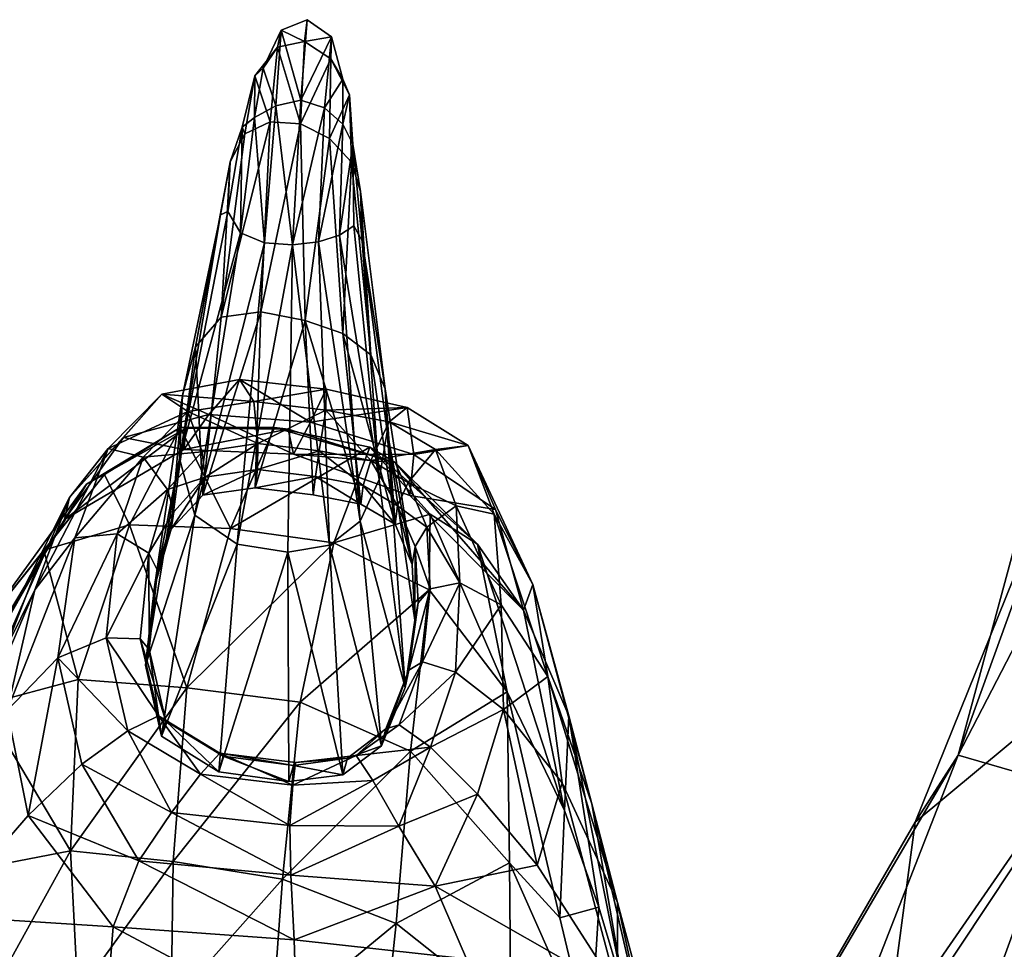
# Model space of a CAD drawing. Extents: x -76 to 76, y -20 to 79.
# Tile 159 of 175: x -5.02 to -2.55, y 14.54 to 16.87. Entities that reach past the tile are written whole.
import ezdxf

# ---------------------------------------------------------------- set-up
doc = ezdxf.new("R2010")
doc.units = 0

msp = doc.modelspace()

# ---------------------------------------------------------------- linework, layer by layer
for points in [[(-4.3125, 16.6702, 9.1758), (-4.2972, 16.8726, 9.2637), (-4.3621, 16.8466, 9.2301)], [(-4.3621, 16.8466, 9.2301), (-4.2972, 16.8726, 9.2637), (-4.3032, 16.818, 9.108)], [(-4.2358, 16.8298, 9.2412), (-4.2972, 16.8726, 9.2637), (-4.3125, 16.6702, 9.1758)], [(-4.3032, 16.818, 9.108), (-4.2972, 16.8726, 9.2637), (-4.2358, 16.8298, 9.2412)], [(-4.3751, 16.656, 9.1521), (-4.3621, 16.8466, 9.2301), (-4.4075, 16.7509, 9.1352)], [(-4.3621, 16.8466, 9.2301), (-4.3711, 16.8033, 9.0856), (-4.4075, 16.7509, 9.1352)], [(-4.3751, 16.656, 9.1521), (-4.3125, 16.6702, 9.1758), (-4.3621, 16.8466, 9.2301)], [(-4.3711, 16.8033, 9.0856), (-4.3621, 16.8466, 9.2301), (-4.3032, 16.818, 9.108)], [(-4.3711, 16.8033, 9.0856), (-4.3032, 16.818, 9.108), (-4.3136, 16.6108, 8.7884)], [(-4.3032, 16.818, 9.108), (-4.2372, 16.7741, 9.0992), (-4.3136, 16.6108, 8.7884)], [(-4.2536, 16.6508, 9.1576), (-4.2358, 16.8298, 9.2412), (-4.3125, 16.6702, 9.1758)], [(-4.2372, 16.7741, 9.0992), (-4.3032, 16.818, 9.108), (-4.2358, 16.8298, 9.2412)], [(-4.2358, 16.8298, 9.2412), (-4.2536, 16.6508, 9.1576), (-4.207, 16.7233, 9.1503)], [(-4.2372, 16.7741, 9.0992), (-4.2358, 16.8298, 9.2412), (-4.207, 16.7233, 9.1503)], [(-4.3711, 16.8033, 9.0856), (-4.3893, 16.6161, 8.7863), (-4.4278, 16.7312, 9.0419)], [(-4.3711, 16.8033, 9.0856), (-4.4278, 16.7312, 9.0419), (-4.4075, 16.7509, 9.1352)], [(-4.3893, 16.6161, 8.7863), (-4.3711, 16.8033, 9.0856), (-4.3136, 16.6108, 8.7884)], [(-4.2372, 16.7741, 9.0992), (-4.2405, 16.5742, 8.7977), (-4.3136, 16.6108, 8.7884)], [(-4.2372, 16.7741, 9.0992), (-4.1909, 16.6839, 9.0626), (-4.2405, 16.5742, 8.7977)], [(-4.1909, 16.6839, 9.0626), (-4.2372, 16.7741, 9.0992), (-4.207, 16.7233, 9.1503)], [(-4.4286, 16.6271, 9.0885), (-4.3751, 16.656, 9.1521), (-4.4075, 16.7509, 9.1352)], [(-4.4286, 16.6271, 9.0885), (-4.4075, 16.7509, 9.1352), (-4.4278, 16.7312, 9.0419)], [(-4.4602, 16.6027, 8.987), (-4.4278, 16.7312, 9.0419), (-4.4529, 16.5858, 8.7895)], [(-4.4602, 16.6027, 8.987), (-4.4286, 16.6271, 9.0885), (-4.4278, 16.7312, 9.0419)], [(-4.3893, 16.6161, 8.7863), (-4.4529, 16.5858, 8.7895), (-4.4278, 16.7312, 9.0419)], [(-4.2536, 16.6508, 9.1576), (-4.2073, 16.6099, 9.0992), (-4.207, 16.7233, 9.1503)], [(-4.1909, 16.6839, 9.0626), (-4.207, 16.7233, 9.1503), (-4.2073, 16.6099, 9.0992)], [(-4.3125, 16.6702, 9.1758), (-4.3751, 16.656, 9.1521), (-4.3332, 16.3073, 8.9284)], [(-4.2536, 16.6508, 9.1576), (-4.3125, 16.6702, 9.1758), (-4.3332, 16.3073, 8.9284)], [(-4.1909, 16.6839, 9.0626), (-4.1853, 16.5147, 8.8071), (-4.2405, 16.5742, 8.7977)], [(-4.1823, 16.5596, 9.0019), (-4.1909, 16.6839, 9.0626), (-4.2073, 16.6099, 9.0992)], [(-4.1909, 16.6839, 9.0626), (-4.1823, 16.5596, 9.0019), (-4.1853, 16.5147, 8.8071)], [(-4.3751, 16.656, 9.1521), (-4.4286, 16.6271, 9.0885), (-4.404, 16.3122, 8.9194)], [(-4.3751, 16.656, 9.1521), (-4.404, 16.3122, 8.9194), (-4.3332, 16.3073, 8.9284)], [(-4.2687, 16.3144, 8.9207), (-4.2536, 16.6508, 9.1576), (-4.3332, 16.3073, 8.9284)], [(-4.2536, 16.6508, 9.1576), (-4.2687, 16.3144, 8.9207), (-4.2073, 16.6099, 9.0992)], [(-4.4128, 16.1386, 7.9782), (-4.513, 16.125, 8.0215), (-4.3893, 16.6161, 8.7863)], [(-4.513, 16.125, 8.0215), (-4.4529, 16.5858, 8.7895), (-4.3893, 16.6161, 8.7863)], [(-4.4286, 16.6271, 9.0885), (-4.4639, 16.3374, 8.8924), (-4.404, 16.3122, 8.9194)], [(-4.4286, 16.6271, 9.0885), (-4.4602, 16.6027, 8.987), (-4.4639, 16.3374, 8.8924)], [(-4.4128, 16.1386, 7.9782), (-4.3893, 16.6161, 8.7863), (-4.3136, 16.6108, 8.7884)], [(-4.4602, 16.6027, 8.987), (-4.4898, 16.5154, 8.7963), (-4.4957, 16.3909, 8.846)], [(-4.4602, 16.6027, 8.987), (-4.4957, 16.3909, 8.846), (-4.4639, 16.3374, 8.8924)], [(-4.4898, 16.5154, 8.7963), (-4.4602, 16.6027, 8.987), (-4.4529, 16.5858, 8.7895)], [(-4.3021, 16.1166, 7.9562), (-4.4128, 16.1386, 7.9782), (-4.3136, 16.6108, 8.7884)], [(-4.3021, 16.1166, 7.9562), (-4.3136, 16.6108, 8.7884), (-4.2405, 16.5742, 8.7977)], [(-4.2687, 16.3144, 8.9207), (-4.2158, 16.3311, 8.8953), (-4.2073, 16.6099, 9.0992)], [(-4.1823, 16.5596, 9.0019), (-4.2073, 16.6099, 9.0992), (-4.2158, 16.3311, 8.8953)], [(-4.4898, 16.5154, 8.7963), (-4.4529, 16.5858, 8.7895), (-4.513, 16.125, 8.0215)], [(-4.2069, 16.0841, 7.9795), (-4.3021, 16.1166, 7.9562), (-4.2405, 16.5742, 8.7977)], [(-4.2069, 16.0841, 7.9795), (-4.2405, 16.5742, 8.7977), (-4.1853, 16.5147, 8.8071)], [(-4.1797, 16.3548, 8.851), (-4.1823, 16.5596, 9.0019), (-4.2158, 16.3311, 8.8953)], [(-4.1823, 16.5596, 9.0019), (-4.1633, 16.4411, 8.8094), (-4.1853, 16.5147, 8.8071)], [(-4.1823, 16.5596, 9.0019), (-4.1797, 16.3548, 8.851), (-4.1589, 16.3169, 8.736)], [(-4.1633, 16.4411, 8.8094), (-4.1823, 16.5596, 9.0019), (-4.1589, 16.3169, 8.736)], [(-4.5768, 16.0509, 8.0619), (-4.4898, 16.5154, 8.7963), (-4.513, 16.125, 8.0215)], [(-4.4898, 16.5154, 8.7963), (-4.5768, 16.0509, 8.0619), (-4.5146, 16.3822, 8.7309)], [(-4.4898, 16.5154, 8.7963), (-4.5146, 16.3822, 8.7309), (-4.4957, 16.3909, 8.846)], [(-4.1368, 16.0305, 8.0226), (-4.2069, 16.0841, 7.9795), (-4.1853, 16.5147, 8.8071)], [(-4.1368, 16.0305, 8.0226), (-4.1853, 16.5147, 8.8071), (-4.1633, 16.4411, 8.8094)], [(-4.1012, 15.9455, 8.0599), (-4.1368, 16.0305, 8.0226), (-4.1633, 16.4411, 8.8094)], [(-4.1012, 15.9455, 8.0599), (-4.1633, 16.4411, 8.8094), (-4.1589, 16.3169, 8.736)], [(-4.6173, 15.7701, 8.1741), (-4.4957, 16.3909, 8.846), (-4.5146, 16.3822, 8.7309)], [(-4.4957, 16.3909, 8.846), (-4.6173, 15.7701, 8.1741), (-4.4639, 16.3374, 8.8924)], [(-4.6097, 15.9285, 8.1094), (-4.6173, 15.7701, 8.1741), (-4.5146, 16.3822, 8.7309)], [(-4.5768, 16.0509, 8.0619), (-4.6097, 15.9285, 8.1094), (-4.5146, 16.3822, 8.7309)], [(-4.1158, 15.7173, 8.1763), (-4.1797, 16.3548, 8.851), (-4.2158, 16.3311, 8.8953)], [(-4.1797, 16.3548, 8.851), (-4.1158, 15.7173, 8.1763), (-4.1589, 16.3169, 8.736)], [(-4.6173, 15.7701, 8.1741), (-4.5785, 15.6282, 8.232), (-4.4639, 16.3374, 8.8924)], [(-4.404, 16.3122, 8.9194), (-4.4639, 16.3374, 8.8924), (-4.5785, 15.6282, 8.232)], [(-4.2407, 15.553, 8.2643), (-4.2687, 16.3144, 8.9207), (-4.3332, 16.3073, 8.9284)], [(-4.1635, 15.6125, 8.2393), (-4.2158, 16.3311, 8.8953), (-4.2687, 16.3144, 8.9207)], [(-4.2407, 15.553, 8.2643), (-4.1635, 15.6125, 8.2393), (-4.2687, 16.3144, 8.9207)], [(-4.1635, 15.6125, 8.2393), (-4.1158, 15.7173, 8.1763), (-4.2158, 16.3311, 8.8953)], [(-4.1158, 15.7173, 8.1763), (-4.0957, 15.8381, 8.1062), (-4.1589, 16.3169, 8.736)], [(-4.0957, 15.8381, 8.1062), (-4.1012, 15.9455, 8.0599), (-4.1589, 16.3169, 8.736)], [(-4.4724, 15.555, 8.2589), (-4.404, 16.3122, 8.9194), (-4.5785, 15.6282, 8.232)], [(-4.404, 16.3122, 8.9194), (-4.4724, 15.555, 8.2589), (-4.3332, 16.3073, 8.9284)], [(-4.4724, 15.555, 8.2589), (-4.345, 15.5351, 8.266), (-4.3332, 16.3073, 8.9284)], [(-4.345, 15.5351, 8.266), (-4.2407, 15.553, 8.2643), (-4.3332, 16.3073, 8.9284)], [(-2.3154, 15.9855, 15.0206), (-2.3496, 16.184, 14.2171), (-2.6624, 15.0251, 14.1059)], [(-2.6624, 15.0251, 14.1059), (-2.3496, 16.184, 14.2171), (-2.0819, 16.1469, 13.7077)], [(-2.3914, 14.9463, 13.5537), (-2.6624, 15.0251, 14.1059), (-2.0819, 16.1469, 13.7077)], [(-4.5768, 16.0509, 8.0619), (-4.513, 16.125, 8.0215), (-4.5589, 15.6785, 7.1974)], [(-4.4128, 16.1386, 7.9782), (-4.4273, 15.6969, 7.1424), (-4.5589, 15.6785, 7.1974)], [(-4.513, 16.125, 8.0215), (-4.4128, 16.1386, 7.9782), (-4.5589, 15.6785, 7.1974)], [(-4.4128, 16.1386, 7.9782), (-4.3021, 16.1166, 7.9562), (-4.4273, 15.6969, 7.1424)], [(-4.3021, 16.1166, 7.9562), (-4.2821, 15.6791, 7.1173), (-4.4273, 15.6969, 7.1424)], [(-4.2069, 16.0841, 7.9795), (-4.1621, 15.6559, 7.1514), (-4.3021, 16.1166, 7.9562)], [(-4.1621, 15.6559, 7.1514), (-4.2821, 15.6791, 7.1173), (-4.3021, 16.1166, 7.9562)], [(-4.2069, 16.0841, 7.9795), (-4.1368, 16.0305, 8.0226), (-4.0762, 15.605, 7.2115)], [(-4.1621, 15.6559, 7.1514), (-4.2069, 16.0841, 7.9795), (-4.0762, 15.605, 7.2115)], [(-4.5768, 16.0509, 8.0619), (-4.6378, 15.5929, 7.253), (-4.6097, 15.9285, 8.1094)], [(-4.6378, 15.5929, 7.253), (-4.5768, 16.0509, 8.0619), (-4.5589, 15.6785, 7.1974)], [(-4.1368, 16.0305, 8.0226), (-4.1012, 15.9455, 8.0599), (-4.0762, 15.605, 7.2115)], [(-4.4309, 15.9139, 7.2531), (-4.4667, 15.9685, 7.0961), (-4.6613, 15.9315, 7.1436)], [(-4.4667, 15.9685, 7.0961), (-4.5436, 15.8807, 6.8233), (-4.6613, 15.9315, 7.1436)], [(-4.5436, 15.8807, 6.8233), (-4.4667, 15.9685, 7.0961), (-4.288, 15.8614, 6.8517)], [(-4.4667, 15.9685, 7.0961), (-4.2492, 15.9448, 7.0906), (-4.288, 15.8614, 6.8517)], [(-4.4667, 15.9685, 7.0961), (-4.4309, 15.9139, 7.2531), (-4.2492, 15.9448, 7.0906)], [(-2.7707, 14.8568, 14.9312), (-2.3154, 15.9855, 15.0206), (-2.6624, 15.0251, 14.1059)], [(-2.3154, 15.9855, 15.0206), (-2.7707, 14.8568, 14.9312), (-2.0647, 15.4438, 16.1168)], [(-4.4309, 15.9139, 7.2531), (-4.2499, 15.8919, 7.232), (-4.2492, 15.9448, 7.0906)], [(-4.288, 15.8614, 6.8517), (-4.2492, 15.9448, 7.0906), (-4.0458, 15.8988, 7.1215)], [(-4.0458, 15.8988, 7.1215), (-4.2492, 15.9448, 7.0906), (-4.2499, 15.8919, 7.232)], [(-4.1012, 15.9455, 8.0599), (-4.0957, 15.8381, 8.1062), (-4.0329, 15.504, 7.2641)], [(-4.1012, 15.9455, 8.0599), (-4.0329, 15.504, 7.2641), (-4.0762, 15.605, 7.2115)], [(-4.8934, 15.6723, 6.9426), (-4.7961, 15.7956, 7.2387), (-4.6613, 15.9315, 7.1436)], [(-4.7581, 15.8228, 6.8276), (-4.8934, 15.6723, 6.9426), (-4.6613, 15.9315, 7.1436)], [(-4.5962, 15.8881, 7.3131), (-4.6613, 15.9315, 7.1436), (-4.7961, 15.7956, 7.2387)], [(-4.5436, 15.8807, 6.8233), (-4.7581, 15.8228, 6.8276), (-4.6613, 15.9315, 7.1436)], [(-4.6173, 15.7701, 8.1741), (-4.6097, 15.9285, 8.1094), (-4.6803, 15.4478, 7.3294)], [(-4.6378, 15.5929, 7.253), (-4.6803, 15.4478, 7.3294), (-4.6097, 15.9285, 8.1094)], [(-4.5962, 15.8881, 7.3131), (-4.4309, 15.9139, 7.2531), (-4.6613, 15.9315, 7.1436)], [(-4.4309, 15.9139, 7.2531), (-4.5962, 15.8881, 7.3131), (-4.421, 15.8082, 7.3012)], [(-4.4309, 15.9139, 7.2531), (-4.421, 15.8082, 7.3012), (-4.2499, 15.8919, 7.232)], [(-4.029, 15.7801, 6.8346), (-4.288, 15.8614, 6.8517), (-4.0458, 15.8988, 7.1215)], [(-4.0909, 15.8623, 7.2743), (-4.0458, 15.8988, 7.1215), (-4.2499, 15.8919, 7.232)], [(-4.0458, 15.8988, 7.1215), (-4.0909, 15.8623, 7.2743), (-3.8929, 15.8031, 7.1905)], [(-4.029, 15.7801, 6.8346), (-4.0458, 15.8988, 7.1215), (-3.8929, 15.8031, 7.1905)], [(-4.7081, 15.7739, 7.3875), (-4.5962, 15.8881, 7.3131), (-4.7961, 15.7956, 7.2387)], [(-4.5436, 15.8807, 6.8233), (-4.6066, 15.7927, 6.5402), (-4.7581, 15.8228, 6.8276)], [(-4.5962, 15.8881, 7.3131), (-4.7081, 15.7739, 7.3875), (-4.5608, 15.7871, 7.3587)], [(-4.6066, 15.7927, 6.5402), (-4.5436, 15.8807, 6.8233), (-4.3313, 15.7811, 6.5922)], [(-4.5962, 15.8881, 7.3131), (-4.5608, 15.7871, 7.3587), (-4.421, 15.8082, 7.3012)], [(-4.5436, 15.8807, 6.8233), (-4.288, 15.8614, 6.8517), (-4.3313, 15.7811, 6.5922)], [(-4.421, 15.8082, 7.3012), (-4.2667, 15.7896, 7.2757), (-4.2499, 15.8919, 7.232)], [(-4.2499, 15.8919, 7.232), (-4.2667, 15.7896, 7.2757), (-4.1368, 15.7653, 7.3126)], [(-4.0909, 15.8623, 7.2743), (-4.2499, 15.8919, 7.232), (-4.1368, 15.7653, 7.3126)], [(-4.6003, 15.8465, 6.352), (-4.851, 15.706, 6.0035), (-4.9056, 15.6167, 6.2481)], [(-4.6066, 15.7927, 6.5402), (-4.6003, 15.8465, 6.352), (-4.9056, 15.6167, 6.2481)], [(-4.6003, 15.8465, 6.352), (-4.6154, 15.8482, 5.9797), (-4.851, 15.706, 6.0035)], [(-4.6154, 15.8482, 5.9797), (-4.8058, 15.7298, 5.7657), (-4.851, 15.706, 6.0035)], [(-4.6154, 15.8482, 5.9797), (-4.7427, 15.6036, 5.1443), (-4.8058, 15.7298, 5.7657)], [(-4.7427, 15.6036, 5.1443), (-4.6154, 15.8482, 5.9797), (-4.4891, 15.5946, 5.1277)], [(-4.6154, 15.8482, 5.9797), (-4.3791, 15.8483, 5.9863), (-4.4891, 15.5946, 5.1277)], [(-4.6154, 15.8482, 5.9797), (-4.6003, 15.8465, 6.352), (-4.3791, 15.8483, 5.9863)], [(-4.6003, 15.8465, 6.352), (-4.6066, 15.7927, 6.5402), (-4.3441, 15.8436, 6.3891)], [(-4.6003, 15.8465, 6.352), (-4.3441, 15.8436, 6.3891), (-4.3791, 15.8483, 5.9863)], [(-4.4891, 15.5946, 5.1277), (-4.3791, 15.8483, 5.9863), (-4.1394, 15.7985, 5.955)], [(-4.0761, 15.7606, 6.3364), (-4.1394, 15.7985, 5.955), (-4.3791, 15.8483, 5.9863)], [(-4.3441, 15.8436, 6.3891), (-4.0761, 15.7606, 6.3364), (-4.3791, 15.8483, 5.9863)], [(-4.288, 15.8614, 6.8517), (-4.029, 15.7801, 6.8346), (-4.3313, 15.7811, 6.5922)], [(-4.0909, 15.8623, 7.2743), (-4.1368, 15.7653, 7.3126), (-3.9749, 15.793, 7.3505)], [(-4.0909, 15.8623, 7.2743), (-3.9749, 15.793, 7.3505), (-3.8929, 15.8031, 7.1905)], [(-4.8934, 15.6723, 6.9426), (-4.7581, 15.8228, 6.8276), (-4.9056, 15.6167, 6.2481)], [(-4.6066, 15.7927, 6.5402), (-4.9056, 15.6167, 6.2481), (-4.7581, 15.8228, 6.8276)], [(-4.6066, 15.7927, 6.5402), (-4.3313, 15.7811, 6.5922), (-4.3441, 15.8436, 6.3891)], [(-4.0761, 15.7606, 6.3364), (-4.3441, 15.8436, 6.3891), (-4.3313, 15.7811, 6.5922)], [(-4.1158, 15.7173, 8.1763), (-4.0511, 15.195, 7.4583), (-4.0957, 15.8381, 8.1062)], [(-4.0511, 15.195, 7.4583), (-4.0266, 15.3638, 7.3371), (-4.0957, 15.8381, 8.1062)], [(-4.0957, 15.8381, 8.1062), (-4.0266, 15.3638, 7.3371), (-4.0329, 15.504, 7.2641)], [(-4.8934, 15.6723, 6.9426), (-4.9803, 15.4402, 7.131), (-4.7961, 15.7956, 7.2387)], [(-4.9803, 15.4402, 7.131), (-4.8802, 15.5714, 7.383), (-4.7961, 15.7956, 7.2387)], [(-4.7081, 15.7739, 7.3875), (-4.7961, 15.7956, 7.2387), (-4.8802, 15.5714, 7.383)], [(-4.421, 15.8082, 7.3012), (-4.5608, 15.7871, 7.3587), (-4.5529, 15.7235, 7.3033)], [(-4.4215, 15.7426, 7.2473), (-4.421, 15.8082, 7.3012), (-4.5529, 15.7235, 7.3033)], [(-4.2299, 15.5586, 5.0994), (-4.4891, 15.5946, 5.1277), (-4.1394, 15.7985, 5.955)], [(-4.421, 15.8082, 7.3012), (-4.4215, 15.7426, 7.2473), (-4.2667, 15.7896, 7.2757)], [(-4.2299, 15.5586, 5.0994), (-4.1394, 15.7985, 5.955), (-3.988, 15.6302, 5.7188)], [(-4.0761, 15.7606, 6.3364), (-3.8688, 15.5549, 5.9637), (-4.1394, 15.7985, 5.955)], [(-3.8688, 15.5549, 5.9637), (-3.988, 15.6302, 5.7188), (-4.1394, 15.7985, 5.955)], [(-3.8239, 15.6424, 6.8522), (-4.029, 15.7801, 6.8346), (-3.8929, 15.8031, 7.1905)], [(-3.827, 15.6305, 7.2995), (-3.8929, 15.8031, 7.1905), (-3.9749, 15.793, 7.3505)], [(-3.73, 15.4539, 6.9849), (-3.8239, 15.6424, 6.8522), (-3.8929, 15.8031, 7.1905)], [(-3.827, 15.6305, 7.2995), (-3.73, 15.4539, 6.9849), (-3.8929, 15.8031, 7.1905)], [(-4.7741, 15.5813, 7.4936), (-4.7081, 15.7739, 7.3875), (-4.8802, 15.5714, 7.383)], [(-4.7081, 15.7739, 7.3875), (-4.7741, 15.5813, 7.4936), (-4.6472, 15.6924, 7.4177)], [(-4.7081, 15.7739, 7.3875), (-4.6472, 15.6924, 7.4177), (-4.5608, 15.7871, 7.3587)], [(-4.5529, 15.7235, 7.3033), (-4.5608, 15.7871, 7.3587), (-4.6472, 15.6924, 7.4177)], [(-4.4215, 15.7426, 7.2473), (-4.2762, 15.7249, 7.221), (-4.2667, 15.7896, 7.2757)], [(-4.029, 15.7801, 6.8346), (-4.0394, 15.6771, 6.533), (-4.3313, 15.7811, 6.5922)], [(-4.0394, 15.6771, 6.533), (-4.0761, 15.7606, 6.3364), (-4.3313, 15.7811, 6.5922)], [(-4.2762, 15.7249, 7.221), (-4.1561, 15.7021, 7.2558), (-4.2667, 15.7896, 7.2757)], [(-4.1561, 15.7021, 7.2558), (-4.1368, 15.7653, 7.3126), (-4.2667, 15.7896, 7.2757)], [(-4.1368, 15.7653, 7.3126), (-4.0429, 15.7098, 7.3773), (-3.9749, 15.793, 7.3505)], [(-3.9231, 15.6516, 7.4309), (-3.9749, 15.793, 7.3505), (-4.0429, 15.7098, 7.3773)], [(-4.029, 15.7801, 6.8346), (-3.8239, 15.6424, 6.8522), (-4.0394, 15.6771, 6.533)], [(-3.9231, 15.6516, 7.4309), (-3.827, 15.6305, 7.2995), (-3.9749, 15.793, 7.3505)], [(-4.6173, 15.7701, 8.1741), (-4.7025, 15.2509, 7.4471), (-4.5785, 15.6282, 8.232)], [(-4.7025, 15.2509, 7.4471), (-4.6173, 15.7701, 8.1741), (-4.6803, 15.4478, 7.3294)], [(-4.1561, 15.7021, 7.2558), (-4.0698, 15.6513, 7.3163), (-4.1368, 15.7653, 7.3126)], [(-4.0698, 15.6513, 7.3163), (-4.0429, 15.7098, 7.3773), (-4.1368, 15.7653, 7.3126)], [(-4.0761, 15.7606, 6.3364), (-4.0394, 15.6771, 6.533), (-3.7533, 15.3891, 6.2272)], [(-3.8688, 15.5549, 5.9637), (-4.0761, 15.7606, 6.3364), (-3.7533, 15.3891, 6.2272)], [(-5.1029, 15.3585, 5.1221), (-4.851, 15.706, 6.0035), (-4.8058, 15.7298, 5.7657)], [(-4.9581, 15.5401, 5.1441), (-5.1029, 15.3585, 5.1221), (-4.8058, 15.7298, 5.7657)], [(-4.7427, 15.6036, 5.1443), (-4.9581, 15.5401, 5.1441), (-4.8058, 15.7298, 5.7657)], [(-4.6313, 15.6363, 7.3578), (-4.5529, 15.7235, 7.3033), (-4.6472, 15.6924, 7.4177)], [(-4.6313, 15.6363, 7.3578), (-4.6378, 15.5929, 7.253), (-4.5529, 15.7235, 7.3033)], [(-4.6378, 15.5929, 7.253), (-4.5589, 15.6785, 7.1974), (-4.5529, 15.7235, 7.3033)], [(-4.4215, 15.7426, 7.2473), (-4.5529, 15.7235, 7.3033), (-4.5589, 15.6785, 7.1974)], [(-4.4273, 15.6969, 7.1424), (-4.4215, 15.7426, 7.2473), (-4.5589, 15.6785, 7.1974)], [(-4.4215, 15.7426, 7.2473), (-4.4273, 15.6969, 7.1424), (-4.2762, 15.7249, 7.221)], [(-4.4273, 15.6969, 7.1424), (-4.2821, 15.6791, 7.1173), (-4.2762, 15.7249, 7.221)], [(-4.2762, 15.7249, 7.221), (-4.2821, 15.6791, 7.1173), (-4.1621, 15.6559, 7.1514)], [(-4.1561, 15.7021, 7.2558), (-4.2762, 15.7249, 7.221), (-4.1621, 15.6559, 7.1514)], [(-5.1029, 15.3585, 5.1221), (-5.2006, 15.1237, 5.1077), (-4.851, 15.706, 6.0035)], [(-5.2006, 15.1237, 5.1077), (-4.9056, 15.6167, 6.2481), (-4.851, 15.706, 6.0035)], [(-4.1158, 15.7173, 8.1763), (-4.1635, 15.6125, 8.2393), (-4.0511, 15.195, 7.4583)], [(-4.1561, 15.7021, 7.2558), (-4.1621, 15.6559, 7.1514), (-4.0762, 15.605, 7.2115)], [(-4.0698, 15.6513, 7.3163), (-4.1561, 15.7021, 7.2558), (-4.0762, 15.605, 7.2115)], [(-3.9966, 15.5977, 7.4349), (-4.0429, 15.7098, 7.3773), (-4.0698, 15.6513, 7.3163)], [(-3.9966, 15.5977, 7.4349), (-3.9231, 15.6516, 7.4309), (-4.0429, 15.7098, 7.3773)], [(-4.8934, 15.6723, 6.9426), (-5.0396, 15.3815, 6.3046), (-5.1209, 15.1572, 6.4937)], [(-4.9803, 15.4402, 7.131), (-4.8934, 15.6723, 6.9426), (-5.1209, 15.1572, 6.4937)], [(-5.0396, 15.3815, 6.3046), (-4.8934, 15.6723, 6.9426), (-4.9056, 15.6167, 6.2481)], [(-4.7741, 15.5813, 7.4936), (-4.6942, 15.5328, 7.498), (-4.6472, 15.6924, 7.4177)], [(-4.6313, 15.6363, 7.3578), (-4.6472, 15.6924, 7.4177), (-4.6942, 15.5328, 7.498)], [(-3.8239, 15.6424, 6.8522), (-3.7533, 15.3891, 6.2272), (-4.0394, 15.6771, 6.533)], [(-4.0698, 15.6513, 7.3163), (-4.0762, 15.605, 7.2115), (-4.0329, 15.504, 7.2641)], [(-4.0258, 15.5494, 7.3674), (-3.9966, 15.5977, 7.4349), (-4.0698, 15.6513, 7.3163)], [(-4.0258, 15.5494, 7.3674), (-4.0698, 15.6513, 7.3163), (-4.0329, 15.504, 7.2641)], [(-3.9231, 15.6516, 7.4309), (-3.9966, 15.5977, 7.4349), (-3.9136, 15.4584, 7.5374)], [(-3.9231, 15.6516, 7.4309), (-3.9136, 15.4584, 7.5374), (-3.81, 15.4024, 7.4481)], [(-3.827, 15.6305, 7.2995), (-3.9231, 15.6516, 7.4309), (-3.81, 15.4024, 7.4481)], [(-4.7025, 15.2509, 7.4471), (-4.6625, 15.0727, 7.5543), (-4.5785, 15.6282, 8.232)], [(-4.6727, 15.4891, 7.4314), (-4.6313, 15.6363, 7.3578), (-4.6942, 15.5328, 7.498)], [(-4.6313, 15.6363, 7.3578), (-4.6727, 15.4891, 7.4314), (-4.6803, 15.4478, 7.3294)], [(-4.6378, 15.5929, 7.253), (-4.6313, 15.6363, 7.3578), (-4.6803, 15.4478, 7.3294)], [(-4.4724, 15.555, 8.2589), (-4.5785, 15.6282, 8.232), (-4.6625, 15.0727, 7.5543)], [(-3.9901, 15.4402, 5.0676), (-4.2299, 15.5586, 5.0994), (-3.988, 15.6302, 5.7188)], [(-3.795, 15.184, 5.0408), (-3.9901, 15.4402, 5.0676), (-3.988, 15.6302, 5.7188)], [(-3.8688, 15.5549, 5.9637), (-3.795, 15.184, 5.0408), (-3.988, 15.6302, 5.7188)], [(-3.73, 15.4539, 6.9849), (-3.827, 15.6305, 7.2995), (-3.6925, 15.2225, 7.1813)], [(-3.827, 15.6305, 7.2995), (-3.81, 15.4024, 7.4481), (-3.6925, 15.2225, 7.1813)], [(-3.8239, 15.6424, 6.8522), (-3.73, 15.4539, 6.9849), (-3.7533, 15.3891, 6.2272)], [(-5.0396, 15.3815, 6.3046), (-4.9056, 15.6167, 6.2481), (-5.2006, 15.1237, 5.1077)], [(-4.7427, 15.6036, 5.1443), (-4.8714, 15.2151, 4.2389), (-4.9581, 15.5401, 5.1441)], [(-4.8714, 15.2151, 4.2389), (-4.7427, 15.6036, 5.1443), (-4.5989, 15.194, 4.2069)], [(-4.7427, 15.6036, 5.1443), (-4.4891, 15.5946, 5.1277), (-4.5989, 15.194, 4.2069)], [(-4.1635, 15.6125, 8.2393), (-4.2407, 15.553, 8.2643), (-4.11, 15.0486, 7.5684)], [(-4.1635, 15.6125, 8.2393), (-4.11, 15.0486, 7.5684), (-4.0511, 15.195, 7.4583)], [(-3.9966, 15.5977, 7.4349), (-4.0258, 15.5494, 7.3674), (-3.9881, 15.4428, 7.5128)], [(-3.9966, 15.5977, 7.4349), (-3.9881, 15.4428, 7.5128), (-3.9136, 15.4584, 7.5374)], [(-4.8018, 15.32, 7.6482), (-4.7741, 15.5813, 7.4936), (-4.9226, 15.2697, 7.5779)], [(-4.7741, 15.5813, 7.4936), (-4.8802, 15.5714, 7.383), (-4.9226, 15.2697, 7.5779)], [(-4.7741, 15.5813, 7.4936), (-4.8018, 15.32, 7.6482), (-4.6942, 15.5328, 7.498)], [(-4.4891, 15.5946, 5.1277), (-4.2299, 15.5586, 5.0994), (-4.5989, 15.194, 4.2069)], [(-5.0497, 15.1374, 7.3557), (-4.9226, 15.2697, 7.5779), (-4.8802, 15.5714, 7.383)], [(-4.9803, 15.4402, 7.131), (-5.0497, 15.1374, 7.3557), (-4.8802, 15.5714, 7.383)], [(-4.5185, 14.9836, 7.5993), (-4.4724, 15.555, 8.2589), (-4.6625, 15.0727, 7.5543)], [(-4.2299, 15.5586, 5.0994), (-4.3141, 15.1581, 4.1772), (-4.5989, 15.194, 4.2069)], [(-4.4724, 15.555, 8.2589), (-4.5185, 14.9836, 7.5993), (-4.345, 15.5351, 8.266)], [(-4.2407, 15.553, 8.2643), (-4.345, 15.5351, 8.266), (-4.2069, 14.9756, 7.6083)], [(-4.2299, 15.5586, 5.0994), (-3.9901, 15.4402, 5.0676), (-4.3141, 15.1581, 4.1772)], [(-4.2407, 15.553, 8.2643), (-4.2069, 14.9756, 7.6083), (-4.11, 15.0486, 7.5684)], [(-4.0258, 15.5494, 7.3674), (-4.0329, 15.504, 7.2641), (-4.0266, 15.3638, 7.3371)], [(-4.0184, 15.4081, 7.4376), (-4.0258, 15.5494, 7.3674), (-4.0266, 15.3638, 7.3371)], [(-4.0258, 15.5494, 7.3674), (-4.0184, 15.4081, 7.4376), (-3.9881, 15.4428, 7.5128)], [(-3.795, 15.184, 5.0408), (-3.8688, 15.5549, 5.9637), (-3.651, 14.8862, 5.0349)], [(-3.8688, 15.5549, 5.9637), (-3.7533, 15.3891, 6.2272), (-3.651, 14.8862, 5.0349)], [(-5.1029, 15.3585, 5.1221), (-4.9581, 15.5401, 5.1441), (-5.1092, 15.1517, 4.2437)], [(-4.8714, 15.2151, 4.2389), (-5.1092, 15.1517, 4.2437), (-4.9581, 15.5401, 5.1441)], [(-4.8018, 15.32, 7.6482), (-4.7159, 15.3173, 7.6195), (-4.6942, 15.5328, 7.498)], [(-4.7159, 15.3173, 7.6195), (-4.6933, 15.2902, 7.5448), (-4.6942, 15.5328, 7.498)], [(-4.6933, 15.2902, 7.5448), (-4.6727, 15.4891, 7.4314), (-4.6942, 15.5328, 7.498)], [(-4.5185, 14.9836, 7.5993), (-4.3427, 14.9593, 7.6084), (-4.345, 15.5351, 8.266)], [(-4.345, 15.5351, 8.266), (-4.3427, 14.9593, 7.6084), (-4.2069, 14.9756, 7.6083)], [(-4.6933, 15.2902, 7.5448), (-4.7025, 15.2509, 7.4471), (-4.6727, 15.4891, 7.4314)], [(-4.7025, 15.2509, 7.4471), (-4.6803, 15.4478, 7.3294), (-4.6727, 15.4891, 7.4314)], [(-3.9245, 15.2337, 7.6918), (-3.9136, 15.4584, 7.5374), (-4.0075, 15.2592, 7.6383)], [(-3.9136, 15.4584, 7.5374), (-3.9881, 15.4428, 7.5128), (-4.0075, 15.2592, 7.6383)], [(-3.9136, 15.4584, 7.5374), (-3.9245, 15.2337, 7.6918), (-3.81, 15.4024, 7.4481)], [(-3.73, 15.4539, 6.9849), (-3.6399, 15.124, 6.3021), (-3.7533, 15.3891, 6.2272)], [(-3.73, 15.4539, 6.9849), (-3.6925, 15.2225, 7.1813), (-3.5822, 14.9027, 6.4904)], [(-3.6399, 15.124, 6.3021), (-3.73, 15.4539, 6.9849), (-3.5822, 14.9027, 6.4904)], [(-5.0497, 15.1374, 7.3557), (-4.9803, 15.4402, 7.131), (-5.214, 14.8912, 6.7266)], [(-4.9803, 15.4402, 7.131), (-5.1209, 15.1572, 6.4937), (-5.214, 14.8912, 6.7266)], [(-3.9901, 15.4402, 5.0676), (-4.0374, 15.0355, 4.137), (-4.3141, 15.1581, 4.1772)], [(-4.0415, 15.2387, 7.5555), (-4.0075, 15.2592, 7.6383), (-3.9881, 15.4428, 7.5128)], [(-4.0184, 15.4081, 7.4376), (-4.0415, 15.2387, 7.5555), (-3.9881, 15.4428, 7.5128)], [(-3.9901, 15.4402, 5.0676), (-3.795, 15.184, 5.0408), (-4.0374, 15.0355, 4.137)], [(-2.7707, 14.8568, 14.9312), (-2.8417, 14.3194, 15.8977), (-2.0647, 15.4438, 16.1168)], [(-2.2534, 13.7685, 17.1681), (-2.0647, 15.4438, 16.1168), (-2.8417, 14.3194, 15.8977)], [(-4.0415, 15.2387, 7.5555), (-4.0184, 15.4081, 7.4376), (-4.0511, 15.195, 7.4583)], [(-4.0184, 15.4081, 7.4376), (-4.0266, 15.3638, 7.3371), (-4.0511, 15.195, 7.4583)], [(-3.9245, 15.2337, 7.6918), (-3.8038, 15.1399, 7.6359), (-3.81, 15.4024, 7.4481)], [(-3.6925, 15.2225, 7.1813), (-3.81, 15.4024, 7.4481), (-3.8038, 15.1399, 7.6359)], [(-3.651, 14.8862, 5.0349), (-3.7533, 15.3891, 6.2272), (-3.6399, 15.124, 6.3021)], [(-4.8018, 15.32, 7.6482), (-4.9226, 15.2697, 7.5779), (-4.7467, 15.0866, 7.7872)], [(-4.8018, 15.32, 7.6482), (-4.7467, 15.0866, 7.7872), (-4.6703, 15.1239, 7.7297)], [(-4.7159, 15.3173, 7.6195), (-4.8018, 15.32, 7.6482), (-4.6703, 15.1239, 7.7297)], [(-4.6933, 15.2902, 7.5448), (-4.7159, 15.3173, 7.6195), (-4.6519, 15.1109, 7.6481)], [(-4.7159, 15.3173, 7.6195), (-4.6703, 15.1239, 7.7297), (-4.6519, 15.1109, 7.6481)], [(-4.7025, 15.2509, 7.4471), (-4.6933, 15.2902, 7.5448), (-4.6625, 15.0727, 7.5543)], [(-4.6933, 15.2902, 7.5448), (-4.6519, 15.1109, 7.6481), (-4.6625, 15.0727, 7.5543)], [(-5.0497, 15.1374, 7.3557), (-4.9974, 14.8739, 7.5829), (-4.9226, 15.2697, 7.5779)], [(-4.9974, 14.8739, 7.5829), (-4.8621, 15.0023, 7.7588), (-4.9226, 15.2697, 7.5779)], [(-4.9226, 15.2697, 7.5779), (-4.8621, 15.0023, 7.7588), (-4.7467, 15.0866, 7.7872)], [(-4.0415, 15.2387, 7.5555), (-4.0993, 15.0916, 7.6628), (-4.0075, 15.2592, 7.6383)], [(-4.0993, 15.0916, 7.6628), (-4.0658, 15.1015, 7.7506), (-4.0075, 15.2592, 7.6383)], [(-3.9245, 15.2337, 7.6918), (-4.0075, 15.2592, 7.6383), (-4.0658, 15.1015, 7.7506)], [(-4.0415, 15.2387, 7.5555), (-4.0511, 15.195, 7.4583), (-4.11, 15.0486, 7.5684)], [(-4.0993, 15.0916, 7.6628), (-4.0415, 15.2387, 7.5555), (-4.11, 15.0486, 7.5684)], [(-3.9869, 15.0455, 7.825), (-3.9245, 15.2337, 7.6918), (-4.0658, 15.1015, 7.7506)], [(-3.9245, 15.2337, 7.6918), (-3.9869, 15.0455, 7.825), (-3.8038, 15.1399, 7.6359)], [(-4.8714, 15.2151, 4.2389), (-4.8907, 14.7847, 3.657), (-5.1092, 15.1517, 4.2437)], [(-4.8907, 14.7847, 3.657), (-4.8714, 15.2151, 4.2389), (-4.5989, 15.194, 4.2069)], [(-3.6569, 14.9559, 7.3899), (-3.6925, 15.2225, 7.1813), (-3.8038, 15.1399, 7.6359)], [(-3.6569, 14.9559, 7.3899), (-3.518, 14.6549, 6.6765), (-3.6925, 15.2225, 7.1813)], [(-3.518, 14.6549, 6.6765), (-3.5822, 14.9027, 6.4904), (-3.6925, 15.2225, 7.1813)], [(-4.6333, 14.7579, 3.6175), (-4.8907, 14.7847, 3.657), (-4.5989, 15.194, 4.2069)], [(-4.6333, 14.7579, 3.6175), (-4.5989, 15.194, 4.2069), (-4.3141, 15.1581, 4.1772)], [(-3.795, 15.184, 5.0408), (-3.7891, 14.7546, 4.0737), (-4.0374, 15.0355, 4.137)], [(-3.795, 15.184, 5.0408), (-3.651, 14.8862, 5.0349), (-3.6621, 14.6169, 4.2778)], [(-3.7891, 14.7546, 4.0737), (-3.795, 15.184, 5.0408), (-3.6621, 14.6169, 4.2778)], [(-4.3584, 14.7138, 3.5962), (-4.6333, 14.7579, 3.6175), (-4.3141, 15.1581, 4.1772)], [(-4.3584, 14.7138, 3.5962), (-4.3141, 15.1581, 4.1772), (-4.0374, 15.0355, 4.137)], [(-4.9974, 14.8739, 7.5829), (-5.0497, 15.1374, 7.3557), (-5.2159, 14.6214, 7.112)], [(-4.8907, 14.7847, 3.657), (-5.1292, 14.7386, 3.6912), (-5.1092, 15.1517, 4.2437)], [(-3.9869, 15.0455, 7.825), (-3.8691, 14.9268, 7.8015), (-3.8038, 15.1399, 7.6359)], [(-3.8038, 15.1399, 7.6359), (-3.8691, 14.9268, 7.8015), (-3.7192, 14.7488, 7.5953)], [(-3.6569, 14.9559, 7.3899), (-3.8038, 15.1399, 7.6359), (-3.7192, 14.7488, 7.5953)], [(-4.7467, 15.0866, 7.7872), (-4.5642, 14.9774, 7.8463), (-4.6703, 15.1239, 7.7297)], [(-4.5642, 14.9774, 7.8463), (-4.5159, 15.0304, 7.776), (-4.6703, 15.1239, 7.7297)], [(-4.5073, 15.0223, 7.6913), (-4.6519, 15.1109, 7.6481), (-4.6703, 15.1239, 7.7297)], [(-4.5159, 15.0304, 7.776), (-4.5073, 15.0223, 7.6913), (-4.6703, 15.1239, 7.7297)], [(-4.5185, 14.9836, 7.5993), (-4.6625, 15.0727, 7.5543), (-4.6519, 15.1109, 7.6481)], [(-4.5073, 15.0223, 7.6913), (-4.5185, 14.9836, 7.5993), (-4.6519, 15.1109, 7.6481)], [(-3.5646, 14.6431, 5.0661), (-3.651, 14.8862, 5.0349), (-3.6399, 15.124, 6.3021)], [(-3.5646, 14.6431, 5.0661), (-3.6399, 15.124, 6.3021), (-3.5, 14.4269, 5.129)], [(-3.6399, 15.124, 6.3021), (-3.5822, 14.9027, 6.4904), (-3.5, 14.4269, 5.129)], [(-4.7467, 15.0866, 7.7872), (-4.8621, 15.0023, 7.7588), (-4.637, 14.8811, 7.861)], [(-4.5642, 14.9774, 7.8463), (-4.7467, 15.0866, 7.7872), (-4.637, 14.8811, 7.861)], [(-4.1955, 15.0172, 7.7009), (-4.1739, 15.0241, 7.789), (-4.0993, 15.0916, 7.6628)], [(-4.1955, 15.0172, 7.7009), (-4.0993, 15.0916, 7.6628), (-4.11, 15.0486, 7.5684)], [(-3.9869, 15.0455, 7.825), (-4.0658, 15.1015, 7.7506), (-4.1739, 15.0241, 7.789)], [(-4.1739, 15.0241, 7.789), (-4.0658, 15.1015, 7.7506), (-4.0993, 15.0916, 7.6628)], [(-4.5642, 14.9774, 7.8463), (-4.3329, 14.9499, 7.8613), (-4.5159, 15.0304, 7.776)], [(-4.5073, 15.0223, 7.6913), (-4.5159, 15.0304, 7.776), (-4.3312, 14.9994, 7.7003)], [(-4.3329, 14.9499, 7.8613), (-4.3259, 15.0071, 7.7864), (-4.5159, 15.0304, 7.776)], [(-4.5159, 15.0304, 7.776), (-4.3259, 15.0071, 7.7864), (-4.3312, 14.9994, 7.7003)], [(-4.0735, 14.6025, 3.5831), (-4.3584, 14.7138, 3.5962), (-4.0374, 15.0355, 4.137)], [(-4.2069, 14.9756, 7.6083), (-4.1955, 15.0172, 7.7009), (-4.11, 15.0486, 7.5684)], [(-4.1318, 14.9618, 7.8679), (-3.9869, 15.0455, 7.825), (-4.1739, 15.0241, 7.789)], [(-4.1318, 14.9618, 7.8679), (-4.0664, 14.8467, 7.8836), (-3.9869, 15.0455, 7.825)], [(-4.0735, 14.6025, 3.5831), (-4.0374, 15.0355, 4.137), (-3.7891, 14.7546, 4.0737)], [(-4.0664, 14.8467, 7.8836), (-3.8691, 14.9268, 7.8015), (-3.9869, 15.0455, 7.825)], [(-4.5185, 14.9836, 7.5993), (-4.5073, 15.0223, 7.6913), (-4.3427, 14.9593, 7.6084)], [(-4.5073, 15.0223, 7.6913), (-4.3312, 14.9994, 7.7003), (-4.3427, 14.9593, 7.6084)], [(-4.1318, 14.9618, 7.8679), (-4.1739, 15.0241, 7.789), (-4.3329, 14.9499, 7.8613)], [(-4.1739, 15.0241, 7.789), (-4.3259, 15.0071, 7.7864), (-4.3329, 14.9499, 7.8613)], [(-4.1955, 15.0172, 7.7009), (-4.2069, 14.9756, 7.6083), (-4.3312, 14.9994, 7.7003)], [(-4.1955, 15.0172, 7.7009), (-4.3312, 14.9994, 7.7003), (-4.3259, 15.0071, 7.7864)], [(-4.1739, 15.0241, 7.789), (-4.1955, 15.0172, 7.7009), (-4.3259, 15.0071, 7.7864)], [(-2.7707, 14.8568, 14.9312), (-2.6624, 15.0251, 14.1059), (-3.4036, 13.7632, 14.5945)], [(-2.6624, 15.0251, 14.1059), (-3.1234, 13.8432, 13.8105), (-3.4036, 13.7632, 14.5945)], [(-2.6624, 15.0251, 14.1059), (-2.3914, 14.9463, 13.5537), (-3.1234, 13.8432, 13.8105)], [(-4.9974, 14.8739, 7.5829), (-4.7192, 14.7595, 7.7789), (-4.8621, 15.0023, 7.7588)], [(-4.7192, 14.7595, 7.7789), (-4.637, 14.8811, 7.861), (-4.8621, 15.0023, 7.7588)], [(-4.2069, 14.9756, 7.6083), (-4.3427, 14.9593, 7.6084), (-4.3312, 14.9994, 7.7003)], [(-4.5642, 14.9774, 7.8463), (-4.637, 14.8811, 7.861), (-4.3407, 14.8486, 7.8981)], [(-4.3329, 14.9499, 7.8613), (-4.5642, 14.9774, 7.8463), (-4.3407, 14.8486, 7.8981)], [(-4.1318, 14.9618, 7.8679), (-4.3329, 14.9499, 7.8613), (-4.3407, 14.8486, 7.8981)], [(-4.0664, 14.8467, 7.8836), (-4.1318, 14.9618, 7.8679), (-4.3407, 14.8486, 7.8981)], [(-3.6569, 14.9559, 7.3899), (-3.7192, 14.7488, 7.5953), (-3.5174, 14.435, 7.044)], [(-3.518, 14.6549, 6.6765), (-3.6569, 14.9559, 7.3899), (-3.5174, 14.435, 7.044)], [(-2.3914, 14.9463, 13.5537), (-2.8278, 13.7431, 13.2451), (-3.1234, 13.8432, 13.8105)], [(-2.3914, 14.9463, 13.5537), (-2.0723, 14.7202, 13.1547), (-2.8278, 13.7431, 13.2451)], [(-4.0664, 14.8467, 7.8836), (-3.9752, 14.6957, 7.782), (-3.8691, 14.9268, 7.8015)], [(-3.9752, 14.6957, 7.782), (-3.7192, 14.7488, 7.5953), (-3.8691, 14.9268, 7.8015)], [(-4.7192, 14.7595, 7.7789), (-4.3377, 14.7236, 7.8698), (-4.637, 14.8811, 7.861)], [(-4.3377, 14.7236, 7.8698), (-4.3407, 14.8486, 7.8981), (-4.637, 14.8811, 7.861)], [(-3.651, 14.8862, 5.0349), (-3.5646, 14.6431, 5.0661), (-3.6621, 14.6169, 4.2778)], [(-3.4212, 14.2099, 5.2182), (-3.5, 14.4269, 5.129), (-3.5822, 14.9027, 6.4904)], [(-3.518, 14.6549, 6.6765), (-3.4212, 14.2099, 5.2182), (-3.5822, 14.9027, 6.4904)], [(-4.9974, 14.8739, 7.5829), (-5.2159, 14.6214, 7.112), (-4.7835, 14.5942, 7.6687)], [(-4.7192, 14.7595, 7.7789), (-4.9974, 14.8739, 7.5829), (-4.7835, 14.5942, 7.6687)], [(-2.7707, 14.8568, 14.9312), (-3.4036, 13.7632, 14.5945), (-2.8417, 14.3194, 15.8977)], [(-4.0664, 14.8467, 7.8836), (-4.3407, 14.8486, 7.8981), (-4.3377, 14.7236, 7.8698)], [(-3.9752, 14.6957, 7.782), (-4.0664, 14.8467, 7.8836), (-4.3377, 14.7236, 7.8698)], [(-5.1292, 14.7386, 3.6912), (-4.8907, 14.7847, 3.657), (-5.1029, 14.4018, 3.3285)], [(-4.8907, 14.7847, 3.657), (-4.8722, 14.4265, 3.2624), (-5.1029, 14.4018, 3.3285)], [(-4.8907, 14.7847, 3.657), (-4.6333, 14.7579, 3.6175), (-4.8722, 14.4265, 3.2624)], [(-4.6333, 14.7579, 3.6175), (-4.6382, 14.3989, 3.2163), (-4.8722, 14.4265, 3.2624)], [(-4.7192, 14.7595, 7.7789), (-4.7835, 14.5942, 7.6687), (-4.3298, 14.5613, 7.8057)], [(-4.3377, 14.7236, 7.8698), (-4.7192, 14.7595, 7.7789), (-4.3298, 14.5613, 7.8057)], [(-4.6333, 14.7579, 3.6175), (-4.3584, 14.7138, 3.5962), (-4.6382, 14.3989, 3.2163)], [(-3.7859, 14.3738, 3.5687), (-4.0735, 14.6025, 3.5831), (-3.7891, 14.7546, 4.0737)], [(-3.7192, 14.7488, 7.5953), (-3.9752, 14.6957, 7.782), (-3.5174, 14.435, 7.044)], [(-3.7859, 14.3738, 3.5687), (-3.7891, 14.7546, 4.0737), (-3.586, 14.2975, 3.9354)], [(-3.7891, 14.7546, 4.0737), (-3.6621, 14.6169, 4.2778), (-3.586, 14.2975, 3.9354)], [(-4.3584, 14.7138, 3.5962), (-4.3858, 14.3449, 3.2029), (-4.6382, 14.3989, 3.2163)], [(-4.3584, 14.7138, 3.5962), (-4.0735, 14.6025, 3.5831), (-4.3858, 14.3449, 3.2029)], [(-3.9752, 14.6957, 7.782), (-4.3377, 14.7236, 7.8698), (-4.3298, 14.5613, 7.8057)], [(-2.0723, 14.7202, 13.1547), (-2.5058, 13.5126, 12.817), (-2.8278, 13.7431, 13.2451)], [(-3.8965, 14.5135, 7.6556), (-3.9752, 14.6957, 7.782), (-4.3298, 14.5613, 7.8057)], [(-3.9752, 14.6957, 7.782), (-3.8965, 14.5135, 7.6556), (-3.5174, 14.435, 7.044)], [(-3.5646, 14.6431, 5.0661), (-3.586, 14.2975, 3.9354), (-3.6621, 14.6169, 4.2778)], [(-3.5646, 14.6431, 5.0661), (-3.5, 14.4269, 5.129), (-3.586, 14.2975, 3.9354)], [(-3.4212, 14.2099, 5.2182), (-3.518, 14.6549, 6.6765), (-3.344, 14.003, 5.3831)], [(-3.518, 14.6549, 6.6765), (-3.5174, 14.435, 7.044), (-3.344, 14.003, 5.3831)], [(-5.2379, 14.3022, 7.0218), (-4.8023, 14.367, 7.5994), (-5.2159, 14.6214, 7.112)], [(-4.8023, 14.367, 7.5994), (-4.7835, 14.5942, 7.6687), (-5.2159, 14.6214, 7.112)], [(-4.8023, 14.367, 7.5994), (-4.323, 14.348, 7.7349), (-4.7835, 14.5942, 7.6687)], [(-4.323, 14.348, 7.7349), (-4.3298, 14.5613, 7.8057), (-4.7835, 14.5942, 7.6687)], [(-4.0735, 14.6025, 3.5831), (-4.1109, 14.2485, 3.2208), (-4.3858, 14.3449, 3.2029)], [(-4.0735, 14.6025, 3.5831), (-3.7859, 14.3738, 3.5687), (-4.1109, 14.2485, 3.2208)], [(-3.8965, 14.5135, 7.6556), (-4.3298, 14.5613, 7.8057), (-4.323, 14.348, 7.7349)]]:
    msp.add_3dface(points)

doc.saveas('drawing.dxf')
